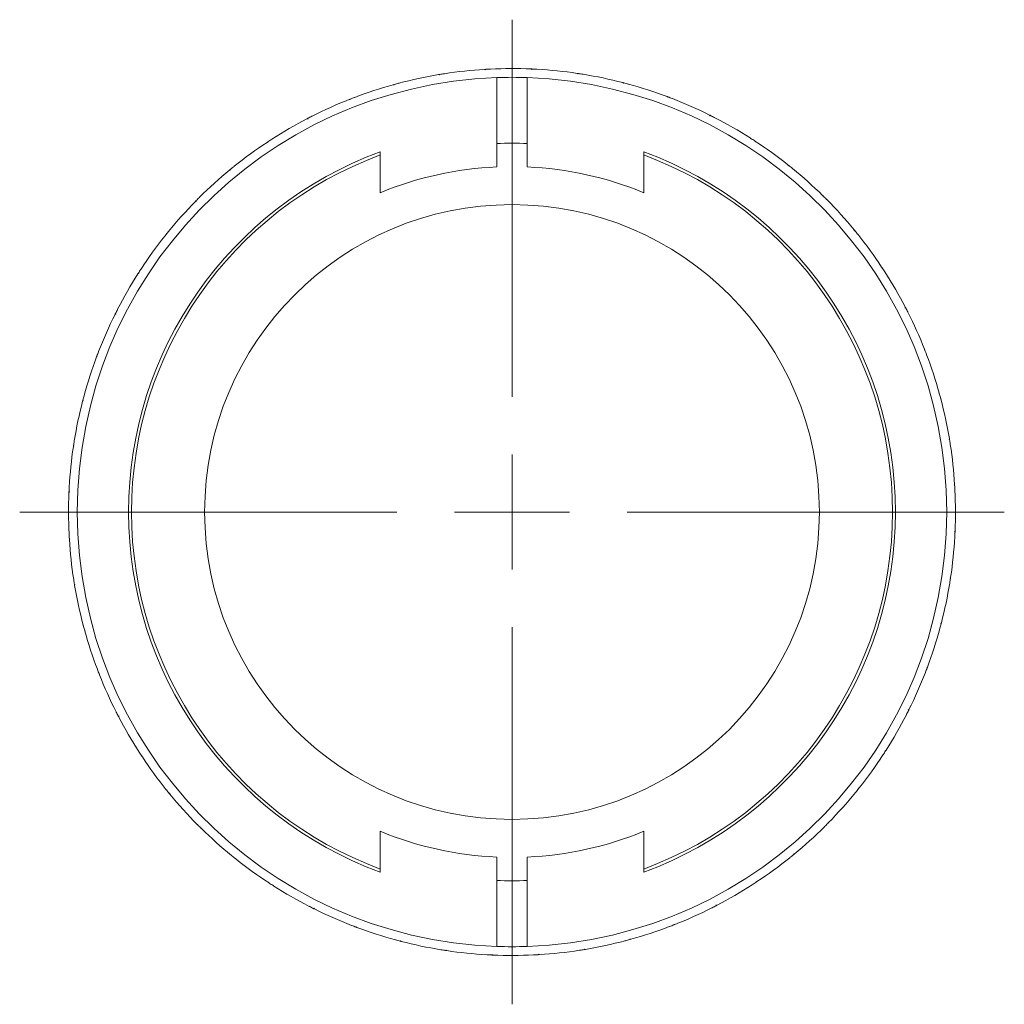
# Model space of a CAD drawing. Header units: inches. Extents: x 1 to 15.9, y 0.2 to 10.7.
# Tile 1 of 26: x 5 to 8.3, y 0.2 to 3.6. Entities that reach past the tile are written whole.
import ezdxf

# ---------------------------------------------------------------- set-up
doc = ezdxf.new("R2010")
doc.units = ezdxf.units.IN
doc.header["$MEASUREMENT"] = 0

# ---------------------------------------------------------------- blocks, each defined once
blk = doc.blocks.new('SW_CENTERMARKSYMBOL_1')
at = {"color": 0, "linetype": 'Continuous', "lineweight": 0}
for p, q in [((0, 0.3937), (0, 1.6819)), ((0, 0), (0, 0.1969)), ((-0.3937, 0), (-1.6819, 0)), ((0, 0), (-0.1969, 0)), ((0, 0), (0, -0.1969)), ((0, 0), (0.1969, 0)), ((0.3937, 0), (1.6819, 0)), ((0, -0.3937), (0, -1.6819))]:
    blk.add_line(p, q, dxfattribs=at)

msp = doc.modelspace()

# ---------------------------------------------------------------- linework, layer by layer
at = {"color": 7, "linetype": 'Continuous', "lineweight": 15}
for p, q in [((6.4013, 3.4037), (6.4011, 3.4022)), ((6.4175, 3.4063), (6.4165, 3.4061)), ((6.4167, 3.4058), (6.4165, 3.4061)), ((6.5589, 3.4214), (6.5585, 3.4199)), ((6.5744, 3.4218), (6.5742, 3.4222)), ((6.5753, 3.4222), (6.5742, 3.4222)), ((6.7175, 3.4224), (6.7169, 3.4211)), ((6.7329, 3.4213), (6.7328, 3.4217)), ((6.7338, 3.4216), (6.7328, 3.4217)), ((6.8753, 3.407), (6.8746, 3.4056)), ((6.8905, 3.4042), (6.8905, 3.4046)), ((6.8915, 3.4044), (6.8905, 3.4046)), ((6.2464, 3.3697), (6.2463, 3.3682)), ((6.2622, 3.3739), (6.2612, 3.3737)), ((6.2615, 3.3733), (6.2612, 3.3737)), ((6.5966, 3.3931), (6.5966, 3.1679)), ((6.7006, 3.1679), (6.7006, 3.3931)), ((7.0306, 3.375), (7.0298, 3.3738)), ((7.0455, 3.3707), (7.0455, 3.3711)), ((7.0465, 3.3708), (7.0455, 3.3711)), ((6.096, 3.3196), (6.096, 3.3181)), ((6.1112, 3.3255), (6.1103, 3.3251)), ((6.1105, 3.3248), (6.1103, 3.3251)), ((7.1818, 3.3271), (7.1808, 3.3259)), ((7.1961, 3.3212), (7.1961, 3.3216)), ((7.1971, 3.3212), (7.1961, 3.3216)), ((7.3271, 3.2636), (7.326, 3.2625)), ((5.9515, 3.2541), (5.9518, 3.2527)), ((5.9661, 3.2616), (5.9652, 3.2611)), ((5.9655, 3.2608), (5.9652, 3.2611)), ((7.3407, 3.2562), (7.3408, 3.2566)), ((7.3417, 3.2562), (7.3408, 3.2566)), ((5.8148, 3.1739), (5.8151, 3.1725)), ((5.8285, 3.1828), (5.8276, 3.1823)), ((5.8279, 3.182), (5.8276, 3.1823)), ((6.5966, 3.1679), (6.5966, 3.0879)), ((6.7006, 3.0879), (6.7006, 3.1679)), ((7.465, 3.1852), (7.4638, 3.1843)), ((7.4778, 3.1765), (7.4779, 3.1769)), ((7.4787, 3.1763), (7.4779, 3.1769)), ((6.1986, 3.1393), (6.1986, 3.1286)), ((7.0986, 3.1286), (7.0986, 3.1393)), ((5.6871, 3.0798), (5.6876, 3.0784)), ((5.6998, 3.0901), (5.699, 3.0895)), ((5.6993, 3.0893), (5.699, 3.0895)), ((7.5939, 3.0929), (7.5926, 3.0921)), ((7.6057, 3.0829), (7.6058, 3.0833)), ((7.6066, 3.0826), (7.6058, 3.0833)), ((5.57, 2.9729), (5.5707, 2.9716)), ((5.5815, 2.9845), (5.5808, 2.9838)), ((5.5812, 2.9836), (5.5808, 2.9838)), ((7.7125, 2.9876), (7.7111, 2.987)), ((7.7232, 2.9764), (7.7233, 2.9768)), ((7.7241, 2.9761), (7.7233, 2.9768)), ((5.475, 2.8671), (5.4743, 2.8663)), ((5.4747, 2.8661), (5.4743, 2.8663)), ((7.8194, 2.8705), (7.818, 2.87)), ((5.4647, 2.8543), (5.4655, 2.8531)), ((7.8289, 2.8583), (7.8291, 2.8586)), ((7.8297, 2.8578), (7.8291, 2.8586)), ((5.3724, 2.7254), (5.3733, 2.7242)), ((5.3813, 2.7391), (5.3807, 2.7383)), ((5.3811, 2.7382), (5.3807, 2.7383)), ((7.9135, 2.7428), (7.912, 2.7425)), ((7.9216, 2.7297), (7.9219, 2.73)), ((7.9224, 2.7291), (7.9219, 2.73)), ((5.3014, 2.6021), (5.301, 2.6012)), ((5.3014, 2.6011), (5.301, 2.6012)), ((7.9937, 2.6061), (7.9922, 2.6058)), ((8.0004, 2.5921), (8.0007, 2.5924)), ((8.0012, 2.5915), (8.0007, 2.5924)), ((5.294, 2.5875), (5.2951, 2.5865)), ((5.2364, 2.4575), (5.236, 2.4565)), ((5.2364, 2.4565), (5.236, 2.4565)), ((8.0592, 2.4616), (8.0577, 2.4616)), ((5.2305, 2.4422), (5.2317, 2.4413)), ((8.0644, 2.4471), (8.0647, 2.4473)), ((8.0651, 2.4464), (8.0647, 2.4473)), ((5.1826, 2.2911), (5.1838, 2.2902)), ((5.1868, 2.3069), (5.1865, 2.3059)), ((5.1869, 2.3059), (5.1865, 2.3059)), ((8.1092, 2.3112), (8.1078, 2.3113)), ((8.1129, 2.2961), (8.1132, 2.2964)), ((8.1135, 2.2954), (8.1132, 2.2964)), ((8.1433, 2.1563), (8.1418, 2.1565)), ((5.1506, 2.1357), (5.152, 2.135)), ((5.1532, 2.1519), (5.153, 2.1509)), ((5.1534, 2.151), (5.153, 2.1509)), ((8.1453, 2.1409), (8.1457, 2.1411)), ((8.1459, 2.1401), (8.1457, 2.1411)), ((5.136, 1.9943), (5.1359, 1.9932)), ((5.1363, 1.9933), (5.1359, 1.9932)), ((8.1609, 1.9987), (8.1595, 1.9991)), ((5.1352, 1.9779), (5.1365, 1.9774)), ((8.1614, 1.9832), (8.1618, 1.9834)), ((8.1618, 1.9824), (8.1618, 1.9834)), ((5.1354, 1.8357), (5.1354, 1.8347)), ((5.1358, 1.8348), (5.1354, 1.8347)), ((5.1362, 1.8193), (5.1377, 1.8189)), ((8.162, 1.8401), (8.1606, 1.8407)), ((8.1609, 1.8247), (8.1612, 1.8248)), ((8.1612, 1.8238), (8.1612, 1.8248)), ((8.1465, 1.6823), (8.1452, 1.683)), ((5.1513, 1.6779), (5.1515, 1.6769)), ((5.1518, 1.6771), (5.1515, 1.6769)), ((5.1539, 1.6618), (5.1554, 1.6615)), ((8.1438, 1.6671), (8.1442, 1.6671)), ((8.144, 1.6662), (8.1442, 1.6671)), ((5.1837, 1.5227), (5.1839, 1.5217)), ((5.1843, 1.5219), (5.1839, 1.5217)), ((8.1146, 1.527), (8.1134, 1.5278)), ((5.1879, 1.5069), (5.1894, 1.5068)), ((8.1103, 1.5121), (8.1107, 1.5121)), ((8.1104, 1.5112), (8.1107, 1.5121)), ((5.2321, 1.3716), (5.2325, 1.3707)), ((5.2328, 1.371), (5.2325, 1.3707)), ((5.238, 1.3564), (5.2395, 1.3564)), ((8.0608, 1.3615), (8.0612, 1.3615)), ((8.0608, 1.3606), (8.0612, 1.3615)), ((8.0667, 1.3758), (8.0655, 1.3768)), ((5.296, 1.2265), (5.2965, 1.2256)), ((5.2968, 1.2259), (5.2965, 1.2256)), ((5.3035, 1.212), (5.3049, 1.2122)), ((7.9958, 1.2169), (7.9962, 1.2168)), ((7.9958, 1.216), (7.9962, 1.2168)), ((8.0032, 1.2305), (8.0021, 1.2316)), ((5.3748, 1.0889), (5.3753, 1.088)), ((5.3756, 1.0883), (5.3753, 1.088)), ((7.9159, 1.0789), (7.9165, 1.0797)), ((7.9161, 1.0798), (7.9165, 1.0797)), ((7.9248, 1.0926), (7.9239, 1.0938)), ((5.3837, 1.0752), (5.3851, 1.0755)), ((5.4675, 0.9602), (5.4681, 0.9594)), ((5.4683, 0.9598), (5.4681, 0.9594)), ((5.4778, 0.9475), (5.4792, 0.948)), ((7.8222, 0.951), (7.8229, 0.9518)), ((7.8225, 0.9519), (7.8229, 0.9518)), ((7.8325, 0.9637), (7.8317, 0.965)), ((5.5731, 0.842), (5.5738, 0.8412)), ((5.574, 0.8416), (5.5738, 0.8412)), ((7.7272, 0.8451), (7.7265, 0.8465)), ((5.5847, 0.8304), (5.586, 0.8311)), ((7.7157, 0.8336), (7.7164, 0.8343)), ((7.716, 0.8344), (7.7164, 0.8343)), ((5.6906, 0.7354), (5.6913, 0.7348)), ((5.6915, 0.7351), (5.6913, 0.7348)), ((5.7033, 0.7251), (5.7045, 0.7259)), ((6.5966, 0.7302), (6.5966, 0.6501)), ((6.7006, 0.6501), (6.7006, 0.7302)), ((7.5974, 0.7279), (7.5982, 0.7285)), ((7.5978, 0.7288), (7.5982, 0.7285)), ((7.6101, 0.7382), (7.6096, 0.7396)), ((6.1986, 0.6894), (6.1986, 0.6787)), ((7.0986, 0.6787), (7.0986, 0.6894)), ((5.8185, 0.6417), (5.8193, 0.6411)), ((5.8194, 0.6415), (5.8193, 0.6411)), ((6.5966, 0.6501), (6.5966, 0.4249)), ((6.7006, 0.4249), (6.7006, 0.6501)), ((7.4824, 0.6441), (7.4821, 0.6456)), ((5.8322, 0.6328), (5.8334, 0.6337)), ((7.4687, 0.6352), (7.4696, 0.6357)), ((7.4693, 0.636), (7.4696, 0.6357)), ((5.9555, 0.5619), (5.9564, 0.5614)), ((5.9565, 0.5618), (5.9564, 0.5614)), ((5.9701, 0.5545), (5.9711, 0.5555)), ((7.3311, 0.5565), (7.332, 0.5569)), ((7.3317, 0.5572), (7.332, 0.5569)), ((7.3456, 0.5639), (7.3454, 0.5654)), ((6.1001, 0.4968), (6.1011, 0.4964)), ((6.1011, 0.4968), (6.1011, 0.4964)), ((6.1154, 0.4909), (6.1163, 0.4921)), ((7.186, 0.4925), (7.1869, 0.4929)), ((7.1866, 0.4932), (7.1869, 0.4929)), ((7.2012, 0.4984), (7.2012, 0.4999)), ((6.2507, 0.4472), (6.2517, 0.4469)), ((6.2517, 0.4473), (6.2517, 0.4469)), ((6.2665, 0.443), (6.2674, 0.4442)), ((7.035, 0.4441), (7.0359, 0.4444)), ((7.0357, 0.4447), (7.0359, 0.4444)), ((7.0507, 0.4484), (7.0508, 0.4498)), ((6.4057, 0.4136), (6.4067, 0.4134)), ((6.4066, 0.4138), (6.4067, 0.4134)), ((6.4219, 0.4111), (6.4226, 0.4124)), ((6.8797, 0.4118), (6.8807, 0.4119)), ((6.8805, 0.4123), (6.8807, 0.4119)), ((6.8958, 0.4143), (6.8961, 0.4158)), ((6.5634, 0.3964), (6.5644, 0.3964)), ((6.5643, 0.3967), (6.5644, 0.3964)), ((6.5797, 0.3956), (6.5802, 0.397)), ((6.722, 0.3958), (6.7229, 0.3958)), ((6.7228, 0.3962), (6.7229, 0.3958)), ((6.7383, 0.3967), (6.7387, 0.3981))]:
    msp.add_line(p, q, dxfattribs=at)
msp.add_circle((6.6486, 1.909), 1.05, dxfattribs=at)
for radius, start, end in [(1.515, 99.5349, 104.7745), (1.515, 99.3931, 99.5349), (1.515, 98.8133, 99.3931), (1.515, 93.5349, 98.7745), (1.515, 93.3931, 93.5349), (1.515, 92.8133, 93.3931), (1.515, 87.5349, 92.7745), (1.515, 87.3931, 87.5349), (1.515, 86.8133, 87.3931), (1.515, 81.5349, 86.7745), (1.515, 81.3931, 81.5349), (1.515, 80.8133, 81.3931), (1.515, 75.5349, 80.7745), (1.485, 92.0067, 267.9933), (1.515, 105.5349, 110.7745), (1.515, 105.3931, 105.5349), (1.515, 104.8133, 105.3931), (1.485, 87.9933, 92.0067), (1.485, 272.0067, 87.9933), (1.515, 75.3931, 75.5291), (1.515, 74.8133, 75.3931), (1.515, 69.5349, 74.7745), (1.515, 111.5349, 116.7745), (1.515, 111.3931, 111.5349), (1.515, 110.8133, 111.3931), (1.515, 69.3931, 69.5349), (1.515, 68.8133, 69.3931), (1.515, 63.5349, 68.7745), (1.515, 63.3931, 63.5349), (1.515, 62.8133, 63.3931), (1.515, 117.5349, 122.7745), (1.515, 117.3931, 117.5349), (1.515, 116.8133, 117.3931), (1.515, 57.5349, 62.7745), (1.515, 123.5349, 128.7745), (1.515, 123.3931, 123.5349), (1.515, 122.8133, 123.3931), (1.26, 87.6347, 92.3653), (1.515, 57.3931, 57.5349), (1.515, 56.8133, 57.3931), (1.515, 51.5349, 56.7745), (1.31, 110.091, 249.909), (1.3, 110.2522, 249.7478), (1.31, 290.091, 69.909), (1.3, 290.2522, 69.7478), (1.515, 51.3931, 51.5349), (1.515, 129.5349, 134.7745), (1.515, 129.3931, 129.5349), (1.515, 128.8133, 129.3931), (1.18, 92.5257, 112.4177), (1.18, 67.5823, 87.4743), (1.515, 50.8133, 51.3931), (1.515, 45.5349, 50.7745), (1.515, 135.5349, 140.7745), (1.515, 135.3931, 135.5349), (1.515, 134.8133, 135.3931), (1.515, 45.3931, 45.5349), (1.515, 44.8133, 45.3931), (1.515, 39.5349, 44.7745), (1.515, 140.8133, 141.3931), (1.515, 39.3931, 39.5349), (1.515, 38.8133, 39.3931), (1.515, 141.5349, 146.7745), (1.515, 141.3931, 141.5349), (1.515, 33.5349, 38.7745), (1.515, 147.3931, 147.5349), (1.515, 146.8133, 147.3931), (1.515, 33.3931, 33.5349), (1.515, 32.8133, 33.3931), (1.515, 27.5349, 32.7745), (1.515, 147.5349, 152.7745), (1.515, 152.8133, 153.3931), (1.515, 27.3931, 27.5349), (1.515, 26.8133, 27.3931), (1.515, 21.5349, 26.7745), (1.515, 153.5349, 158.7745), (1.515, 153.3931, 153.5349), (1.515, 158.8133, 159.3931), (1.515, 21.3931, 21.5349), (1.515, 20.8133, 21.3931), (1.515, 159.5349, 164.7745), (1.515, 159.3931, 159.5349), (1.515, 15.5349, 20.7745), (1.515, 165.5349, 170.7745), (1.515, 165.3931, 165.5291), (1.515, 164.8133, 165.3931), (1.515, 15.3931, 15.5349), (1.515, 14.8133, 15.3931), (1.515, 9.5349, 14.7745), (1.515, 9.3931, 9.5349), (1.515, 8.8133, 9.3931), (1.515, 171.5349, 176.7745), (1.515, 171.3931, 171.5349), (1.515, 170.8133, 171.3931), (1.515, 3.5349, 8.7745), (1.515, 176.8133, 177.3931), (1.515, 3.3931, 3.5349), (1.515, 2.8133, 3.3931), (1.515, 177.5349, 182.7745), (1.515, 177.3931, 177.5349), (1.515, 357.5349, 2.7745), (1.515, 182.8133, 183.3931), (1.515, 183.3931, 183.5349), (1.515, 351.5349, 356.7745), (1.515, 356.8133, 357.3931), (1.515, 357.3931, 357.5349), (1.515, 183.5349, 188.7745), (1.515, 350.8133, 351.3931), (1.515, 351.3931, 351.5349), (1.515, 188.8133, 189.3931), (1.515, 189.3931, 189.5349), (1.515, 189.5349, 194.7745), (1.515, 345.5349, 350.7745), (1.515, 194.8133, 195.3931), (1.515, 344.8133, 345.3931), (1.515, 345.3931, 345.5349), (1.515, 195.3931, 195.5349), (1.515, 195.5349, 200.7745), (1.515, 339.5349, 344.7745), (1.515, 339.3931, 339.5349), (1.515, 200.8133, 201.3931), (1.515, 201.3931, 201.5349), (1.515, 201.5349, 206.7745), (1.515, 333.5349, 338.7745), (1.515, 338.8133, 339.3931), (1.515, 206.8133, 207.3931), (1.515, 207.3931, 207.5349), (1.515, 327.5349, 332.7745), (1.515, 332.8133, 333.3931), (1.515, 333.3931, 333.5349), (1.515, 207.5349, 212.7745), (1.515, 212.8133, 213.3931), (1.515, 321.5349, 326.7745), (1.515, 326.8133, 327.3931), (1.515, 327.3931, 327.5349), (1.515, 213.3931, 213.5349), (1.515, 213.5349, 218.7745), (1.515, 218.8133, 219.3931), (1.515, 219.3931, 219.5349), (1.515, 219.5349, 224.7745), (1.515, 315.5349, 320.7745), (1.515, 320.8133, 321.3931), (1.515, 321.3931, 321.5349), (1.515, 224.8133, 225.3931), (1.515, 314.8133, 315.3931), (1.515, 315.3931, 315.5349), (1.515, 225.3931, 225.5349), (1.515, 225.5349, 230.7745), (1.18, 247.5823, 267.4743), (1.18, 272.5257, 292.4177), (1.515, 309.5349, 314.7745), (1.515, 309.3931, 309.5349), (1.515, 230.8133, 231.3931), (1.515, 231.3931, 231.5349), (1.515, 231.5349, 236.7745), (1.515, 303.5349, 308.7745), (1.515, 308.8133, 309.3931), (1.515, 236.8133, 237.3931), (1.26, 267.6347, 272.3653), (1.515, 302.8133, 303.3931), (1.515, 303.3931, 303.5349), (1.515, 237.3931, 237.5349), (1.515, 237.5349, 242.7745), (1.515, 297.5349, 302.7745), (1.515, 242.8133, 243.3931), (1.515, 243.3931, 243.5349), (1.515, 243.5349, 248.7745), (1.515, 291.5349, 296.7745), (1.515, 296.8133, 297.3931), (1.515, 297.3931, 297.5349), (1.515, 248.8133, 249.3931), (1.515, 249.3931, 249.5349), (1.515, 249.5349, 254.7745), (1.515, 285.5349, 290.7745), (1.515, 290.8133, 291.3931), (1.515, 291.3931, 291.5349), (1.515, 254.8133, 255.3931), (1.515, 255.3931, 255.5349), (1.515, 255.5349, 260.7745), (1.515, 279.5349, 284.7745), (1.515, 284.8133, 285.3931), (1.515, 285.3931, 285.5349), (1.515, 260.8133, 261.3931), (1.515, 261.3931, 261.5349), (1.515, 261.5349, 266.7745), (1.485, 267.9933, 272.0067), (1.515, 273.5349, 278.7745), (1.515, 278.8133, 279.3931), (1.515, 279.3931, 279.5349), (1.515, 266.8133, 267.3931), (1.515, 267.3931, 267.5349), (1.515, 267.5349, 272.7745), (1.515, 272.8133, 273.3931), (1.515, 273.3931, 273.5349)]:
    msp.add_arc((6.6486, 1.909), radius, start, end, dxfattribs=at)
for points in [[(6.4011, 3.4022), (6.3999, 3.4025), (6.3988, 3.4028), (6.3976, 3.4031)], [(6.4175, 3.4063), (6.4172, 3.4061), (6.4169, 3.4059), (6.4167, 3.4058)], [(6.5585, 3.4199), (6.5574, 3.4203), (6.5563, 3.4207), (6.5552, 3.4211)], [(6.5753, 3.4222), (6.575, 3.4221), (6.5747, 3.422), (6.5744, 3.4218)], [(6.7169, 3.4211), (6.7159, 3.4216), (6.7148, 3.4221), (6.7137, 3.4226)], [(6.7338, 3.4216), (6.7335, 3.4215), (6.7332, 3.4214), (6.7329, 3.4213)], [(6.8746, 3.4056), (6.8736, 3.4063), (6.8726, 3.4069), (6.8716, 3.4075)], [(6.8915, 3.4044), (6.8912, 3.4043), (6.8908, 3.4043), (6.8905, 3.4042)], [(6.2463, 3.3682), (6.2452, 3.3683), (6.244, 3.3685), (6.2428, 3.3687)], [(6.2622, 3.3739), (6.262, 3.3737), (6.2617, 3.3735), (6.2615, 3.3733)], [(7.0298, 3.3738), (7.0289, 3.3745), (7.028, 3.3753), (7.027, 3.376)], [(7.0465, 3.3708), (7.0461, 3.3708), (7.0458, 3.3707), (7.0455, 3.3707)], [(6.096, 3.3181), (6.0948, 3.3182), (6.0937, 3.3182), (6.0925, 3.3183)], [(6.1112, 3.3255), (6.111, 3.3253), (6.1108, 3.3251), (6.1105, 3.3248)], [(7.1808, 3.3259), (7.18, 3.3268), (7.1791, 3.3276), (7.1783, 3.3284)], [(7.1971, 3.3212), (7.1968, 3.3212), (7.1964, 3.3212), (7.1961, 3.3212)], [(7.326, 3.2625), (7.3253, 3.2634), (7.3245, 3.2643), (7.3238, 3.2652)], [(5.9518, 3.2527), (5.9506, 3.2526), (5.9494, 3.2525), (5.9482, 3.2524)], [(5.9661, 3.2616), (5.9659, 3.2613), (5.9657, 3.2611), (5.9655, 3.2608)], [(7.3417, 3.2562), (7.3414, 3.2562), (7.341, 3.2562), (7.3407, 3.2562)], [(5.8151, 3.1725), (5.814, 3.1723), (5.8128, 3.172), (5.8116, 3.1718)], [(5.8285, 3.1828), (5.8283, 3.1826), (5.8281, 3.1823), (5.8279, 3.182)], [(7.4638, 3.1843), (7.4631, 3.1853), (7.4625, 3.1863), (7.4618, 3.1872)], [(7.4787, 3.1763), (7.4784, 3.1764), (7.4781, 3.1765), (7.4778, 3.1765)], [(6.1986, 2.9998), (6.1986, 3.0429), (6.1986, 3.0858), (6.1986, 3.1286)], [(7.0986, 3.1286), (7.0986, 3.0858), (7.0986, 3.0429), (7.0986, 2.9998)], [(7.5926, 3.0921), (7.5921, 3.0932), (7.5915, 3.0942), (7.591, 3.0952)], [(5.6876, 3.0784), (5.6865, 3.0781), (5.6854, 3.0778), (5.6842, 3.0774)], [(5.6998, 3.0901), (5.6997, 3.0898), (5.6995, 3.0896), (5.6993, 3.0893)], [(7.6066, 3.0826), (7.6063, 3.0827), (7.606, 3.0828), (7.6057, 3.0829)], [(5.5707, 2.9716), (5.5696, 2.9711), (5.5685, 2.9707), (5.5674, 2.9702)], [(5.5815, 2.9845), (5.5814, 2.9842), (5.5813, 2.9839), (5.5812, 2.9836)], [(7.7111, 2.987), (7.7107, 2.988), (7.7103, 2.9891), (7.7098, 2.9902)], [(7.7241, 2.9761), (7.7238, 2.9762), (7.7235, 2.9763), (7.7232, 2.9764)], [(5.475, 2.8671), (5.4749, 2.8667), (5.4748, 2.8664), (5.4747, 2.8661)], [(7.818, 2.87), (7.8177, 2.8711), (7.8173, 2.8722), (7.817, 2.8734)], [(5.4655, 2.8531), (5.4644, 2.8525), (5.4634, 2.852), (5.4624, 2.8514)], [(7.8297, 2.8578), (7.8294, 2.8579), (7.8291, 2.8581), (7.8289, 2.8583)], [(5.3813, 2.7391), (5.3812, 2.7388), (5.3811, 2.7385), (5.3811, 2.7382)], [(7.912, 2.7425), (7.9118, 2.7436), (7.9116, 2.7448), (7.9114, 2.746)], [(7.9224, 2.7291), (7.9221, 2.7293), (7.9219, 2.7295), (7.9216, 2.7297)], [(5.3733, 2.7242), (5.3723, 2.7236), (5.3713, 2.7229), (5.3704, 2.7222)], [(5.3014, 2.6021), (5.3014, 2.6018), (5.3014, 2.6015), (5.3014, 2.6011)], [(7.9922, 2.6058), (7.9921, 2.607), (7.9921, 2.6082), (7.992, 2.6094)], [(8.0012, 2.5915), (8.0009, 2.5917), (8.0007, 2.5919), (8.0004, 2.5921)], [(5.2951, 2.5865), (5.2942, 2.5857), (5.2933, 2.5849), (5.2924, 2.5842)], [(5.2364, 2.4575), (5.2364, 2.4572), (5.2364, 2.4569), (5.2364, 2.4565)], [(8.0577, 2.4616), (8.0578, 2.4628), (8.0578, 2.4639), (8.0578, 2.4651)], [(5.2317, 2.4413), (5.2308, 2.4404), (5.23, 2.4396), (5.2292, 2.4387)], [(8.0651, 2.4464), (8.0649, 2.4466), (8.0646, 2.4468), (8.0644, 2.4471)], [(5.1838, 2.2902), (5.1831, 2.2893), (5.1823, 2.2884), (5.1816, 2.2874)], [(5.1868, 2.3069), (5.1868, 2.3066), (5.1869, 2.3062), (5.1869, 2.3059)], [(8.1078, 2.3113), (8.1079, 2.3124), (8.1081, 2.3136), (8.1082, 2.3148)], [(8.1135, 2.2954), (8.1133, 2.2956), (8.1131, 2.2959), (8.1129, 2.2961)], [(8.1418, 2.1565), (8.1421, 2.1577), (8.1424, 2.1588), (8.1427, 2.16)], [(5.152, 2.135), (5.1513, 2.134), (5.1507, 2.133), (5.1501, 2.132)], [(5.1532, 2.1519), (5.1533, 2.1516), (5.1533, 2.1513), (5.1534, 2.151)], [(8.1459, 2.1401), (8.1457, 2.1404), (8.1455, 2.1407), (8.1453, 2.1409)], [(5.136, 1.9943), (5.1361, 1.9939), (5.1362, 1.9936), (5.1363, 1.9933)], [(8.1595, 1.9991), (8.1599, 2.0002), (8.1603, 2.0013), (8.1607, 2.0024)], [(5.1365, 1.9774), (5.136, 1.9763), (5.1355, 1.9752), (5.135, 1.9742)], [(8.1618, 1.9823), (8.1617, 1.9826), (8.1615, 1.9829), (8.1614, 1.9832)], [(5.1354, 1.8357), (5.1355, 1.8354), (5.1356, 1.8351), (5.1358, 1.8348)], [(5.1377, 1.8189), (5.1373, 1.8178), (5.1369, 1.8167), (5.1365, 1.8156)], [(8.1606, 1.8407), (8.1612, 1.8417), (8.1617, 1.8428), (8.1622, 1.8439)], [(8.1612, 1.8238), (8.1611, 1.8241), (8.161, 1.8244), (8.1609, 1.8247)], [(8.1452, 1.683), (8.1458, 1.684), (8.1465, 1.685), (8.1471, 1.686)], [(5.1513, 1.6779), (5.1515, 1.6776), (5.1517, 1.6774), (5.1518, 1.6771)], [(5.1554, 1.6615), (5.1551, 1.6603), (5.1548, 1.6592), (5.1545, 1.6581)], [(8.144, 1.6661), (8.1439, 1.6664), (8.1438, 1.6668), (8.1438, 1.6671)], [(5.1837, 1.5227), (5.1839, 1.5224), (5.1841, 1.5222), (5.1843, 1.5219)], [(8.1134, 1.5278), (8.1141, 1.5287), (8.1148, 1.5296), (8.1156, 1.5306)], [(5.1894, 1.5068), (5.1893, 1.5056), (5.1891, 1.5044), (5.1889, 1.5033)], [(8.1104, 1.5111), (8.1104, 1.5115), (8.1103, 1.5118), (8.1103, 1.5121)], [(8.0655, 1.3768), (8.0663, 1.3776), (8.0671, 1.3785), (8.068, 1.3793)], [(5.2321, 1.3717), (5.2323, 1.3714), (5.2325, 1.3712), (5.2328, 1.371)], [(5.2395, 1.3564), (5.2394, 1.3553), (5.2394, 1.3541), (5.2393, 1.3529)], [(8.0608, 1.3605), (8.0608, 1.3608), (8.0608, 1.3612), (8.0608, 1.3615)], [(5.296, 1.2265), (5.2963, 1.2263), (5.2965, 1.2261), (5.2968, 1.2259)], [(5.3049, 1.2122), (5.305, 1.211), (5.3051, 1.2098), (5.3052, 1.2086)], [(7.9957, 1.2159), (7.9958, 1.2162), (7.9958, 1.2166), (7.9958, 1.2169)], [(8.0021, 1.2316), (8.003, 1.2323), (8.0039, 1.2331), (8.0048, 1.2338)], [(5.3748, 1.0889), (5.375, 1.0887), (5.3753, 1.0885), (5.3756, 1.0883)], [(7.9159, 1.0789), (7.916, 1.0792), (7.916, 1.0795), (7.9161, 1.0798)], [(7.9239, 1.0938), (7.9249, 1.0945), (7.9258, 1.0951), (7.9268, 1.0958)], [(5.3851, 1.0755), (5.3853, 1.0744), (5.3856, 1.0732), (5.3858, 1.0721)], [(5.4675, 0.9602), (5.4678, 0.9601), (5.468, 0.9599), (5.4683, 0.9598)], [(5.4792, 0.948), (5.4795, 0.9469), (5.4798, 0.9458), (5.4802, 0.9446)], [(7.8222, 0.951), (7.8223, 0.9513), (7.8224, 0.9516), (7.8225, 0.9519)], [(7.8317, 0.965), (7.8327, 0.9655), (7.8338, 0.9661), (7.8348, 0.9666)], [(5.5731, 0.842), (5.5734, 0.8418), (5.5737, 0.8417), (5.574, 0.8416)], [(7.7265, 0.8465), (7.7276, 0.8469), (7.7287, 0.8473), (7.7298, 0.8478)], [(5.586, 0.8311), (5.5865, 0.83), (5.5869, 0.8289), (5.5874, 0.8278)], [(6.1986, 0.6894), (6.1986, 0.7322), (6.1986, 0.7751), (6.1986, 0.8182)], [(7.0986, 0.8182), (7.0986, 0.7751), (7.0986, 0.7322), (7.0986, 0.6894)], [(7.7156, 0.8335), (7.7158, 0.8338), (7.7159, 0.8341), (7.716, 0.8344)], [(7.6096, 0.7396), (7.6107, 0.7399), (7.6118, 0.7403), (7.613, 0.7406)], [(5.6905, 0.7354), (5.6909, 0.7353), (5.6912, 0.7352), (5.6915, 0.7351)], [(5.7045, 0.7259), (5.7051, 0.7249), (5.7056, 0.7238), (5.7062, 0.7228)], [(7.5974, 0.7279), (7.5975, 0.7282), (7.5977, 0.7285), (7.5978, 0.7288)], [(5.8185, 0.6417), (5.8188, 0.6416), (5.8191, 0.6416), (5.8194, 0.6415)], [(7.4821, 0.6456), (7.4832, 0.6458), (7.4844, 0.646), (7.4855, 0.6462)], [(5.8334, 0.6337), (5.834, 0.6327), (5.8347, 0.6318), (5.8354, 0.6308)], [(7.4687, 0.6352), (7.4689, 0.6355), (7.4691, 0.6357), (7.4693, 0.636)], [(5.9555, 0.5619), (5.9558, 0.5618), (5.9561, 0.5618), (5.9565, 0.5618)], [(5.9711, 0.5555), (5.9719, 0.5546), (5.9727, 0.5537), (5.9734, 0.5528)], [(7.3311, 0.5564), (7.3313, 0.5567), (7.3315, 0.5569), (7.3317, 0.5572)], [(7.3454, 0.5654), (7.3466, 0.5655), (7.3478, 0.5655), (7.349, 0.5656)], [(6.1001, 0.4968), (6.1004, 0.4968), (6.1007, 0.4968), (6.1011, 0.4968)], [(6.1163, 0.4921), (6.1172, 0.4913), (6.118, 0.4905), (6.1189, 0.4896)], [(7.1859, 0.4925), (7.1862, 0.4927), (7.1864, 0.493), (7.1866, 0.4932)], [(7.2012, 0.4999), (7.2023, 0.4998), (7.2035, 0.4998), (7.2047, 0.4998)], [(6.2507, 0.4472), (6.251, 0.4472), (6.2514, 0.4473), (6.2517, 0.4473)], [(6.2674, 0.4442), (6.2683, 0.4435), (6.2692, 0.4428), (6.2702, 0.442)], [(7.0349, 0.4441), (7.0352, 0.4443), (7.0354, 0.4445), (7.0357, 0.4447)], [(7.0508, 0.4498), (7.052, 0.4497), (7.0532, 0.4495), (7.0543, 0.4494)], [(6.4057, 0.4136), (6.406, 0.4137), (6.4063, 0.4138), (6.4066, 0.4138)], [(6.4226, 0.4124), (6.4236, 0.4118), (6.4246, 0.4111), (6.4256, 0.4105)], [(6.8797, 0.4117), (6.88, 0.4119), (6.8802, 0.4121), (6.8805, 0.4123)], [(6.8961, 0.4158), (6.8973, 0.4155), (6.8984, 0.4152), (6.8995, 0.4149)], [(6.5633, 0.3964), (6.5637, 0.3965), (6.564, 0.3966), (6.5643, 0.3967)], [(6.5802, 0.397), (6.5813, 0.3964), (6.5824, 0.3959), (6.5834, 0.3954)], [(6.7219, 0.3958), (6.7222, 0.3959), (6.7225, 0.3961), (6.7228, 0.3962)], [(6.7387, 0.3981), (6.7398, 0.3977), (6.7409, 0.3973), (6.742, 0.3969)]]:
    msp.add_open_spline(points, degree=3, dxfattribs=at)

# ---------------------------------------------------------------- block references
at = {"color": 7, "linetype": 'Continuous', "lineweight": 0}
msp.add_blockref('SW_CENTERMARKSYMBOL_1', (6.6486, 1.909), dxfattribs=at)

doc.saveas('drawing.dxf')
